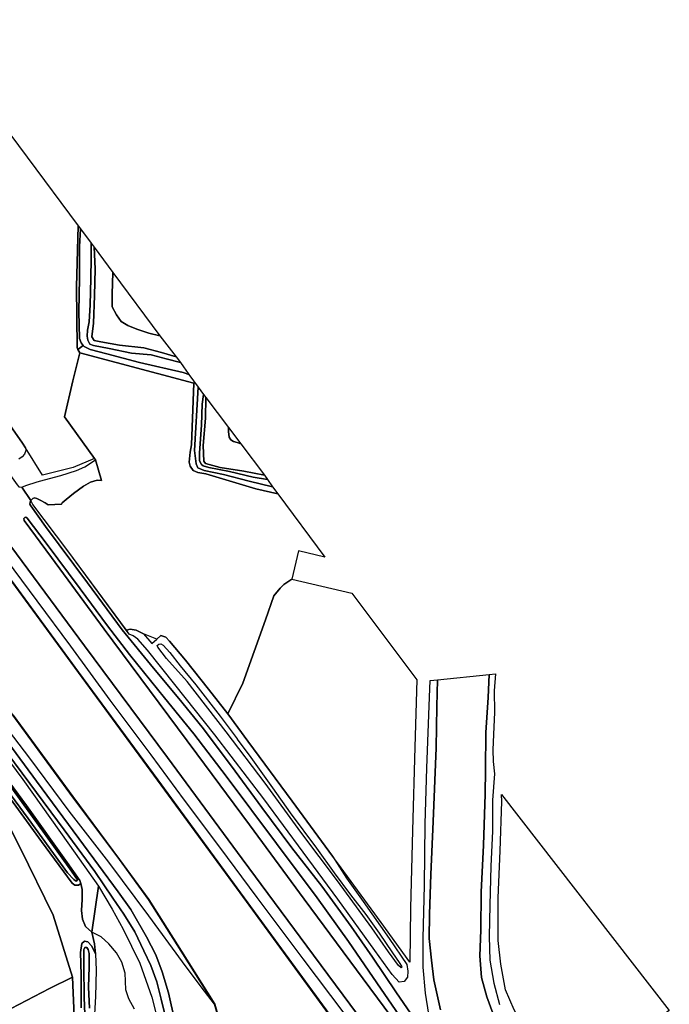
# Model space of a CAD drawing. Extents: x -26035517 to 31750492, y -9237385 to 8160032.
# Tile 247 of 256: x 31049458 to 31242381, y -8237283 to -7945099. Entities that reach past the tile are written whole.
import ezdxf

# ---------------------------------------------------------------- set-up
doc = ezdxf.new("R2010")
doc.units = 0
doc.layers.add('T-25', color=7, linetype='CONTINUOUS')

msp = doc.modelspace()

# ---------------------------------------------------------------- linework, layer by layer
at = {"layer": 'T-25', "color": 9}
for points in [[(31071707, -8075349, 14753), (31065334, -8077975, 14720), (31056218, -8080265, 15014), (31051181, -8072198, 14879), (31050267, -8070735, 14855), (31033964, -8047502, 14830), (31017411, -8024693, 14847), (30999046, -7999645, 15022), (30981520, -7975813, 15018), (31021284, -7945099, 14712), (31066806, -8006315, 14161), (31066310, -8024392, 14161), (31066501, -8042391, 14100), (31066768, -8042923, 14137), (31067304, -8043990, 14210), (31065292, -8052234, 14492), (31062783, -8062974, 14602), (31071707, -8075349, 14753)], [(31177070, -8288519, 15382), (31176990, -8288579, 14960), (31164581, -8271854, 14960), (31140408, -8239032, 14960), (31114952, -8204225, 14960), (31090366, -8170777, 14960), (31066877, -8138801, 14960), (31040816, -8103346, 14960), (31015582, -8069201, 14960), (30999857, -8047815, 14960), (30974430, -8013297, 14960), (30959456, -7992951, 14960), (30959536, -7992893, 15406), (30974510, -8013237, 15365), (30999937, -8047755, 15406), (31015662, -8069141, 15414), (31040896, -8103286, 15361), (31066957, -8138741, 15369), (31090446, -8170717, 15349), (31115032, -8204165, 15349), (31140488, -8238972, 15349), (31164661, -8271794, 15349), (31177070, -8288519, 15382)], [(31066806, -8006315, 14161), (31067492, -8007142, 13606), (31067175, -8012486, 13606), (31067177, -8021881, 13606), (31066992, -8031666, 13606), (31067204, -8039674, 13606), (31067763, -8041036, 13606), (31068346, -8041819, 13606), (31066768, -8042923, 14137), (31066501, -8042391, 14100), (31066310, -8024392, 14161), (31066806, -8006315, 14161)], [(31067492, -8007142, 13606), (31070682, -8011457, 13606), (31070721, -8015819, 13606), (31070627, -8021937, 13606), (31070398, -8029674, 13606), (31070049, -8034791, 13606), (31069642, -8037222, 13606), (31069511, -8039047, 13606), (31069721, -8040243, 13606), (31070333, -8041399, 13606), (31071394, -8041804, 13606), (31075993, -8042635, 13606), (31082619, -8044078, 13606), (31088457, -8044559, 13606), (31093002, -8045762, 13606), (31097206, -8046785, 13606), (31099695, -8050347, 13606), (31098028, -8049819, 13606), (31085046, -8046837, 13606), (31075350, -8044266, 13606), (31070414, -8042946, 13606), (31068565, -8042113, 13606), (31068346, -8041819, 13606), (31067763, -8041036, 13606), (31067204, -8039674, 13606), (31066992, -8031666, 13606), (31067177, -8021881, 13606), (31067175, -8012486, 13606), (31067492, -8007142, 13606)], [(31070682, -8011457, 13606), (31071574, -8012624, 14047), (31071909, -8019042, 14063), (31071687, -8027024, 14120), (31071403, -8035117, 14145), (31070877, -8039241, 14165), (31071586, -8040263, 14149), (31073544, -8040719, 14141), (31079139, -8041726, 14141), (31086333, -8042441, 14210), (31091548, -8043864, 14214), (31095936, -8045149, 14194), (31097206, -8046785, 13606), (31093002, -8045762, 13606), (31088457, -8044559, 13606), (31082619, -8044078, 13606), (31075993, -8042635, 13606), (31071394, -8041804, 13606), (31070333, -8041399, 13606), (31069721, -8040243, 13606), (31069511, -8039047, 13606), (31069642, -8037222, 13606), (31070049, -8034791, 13606), (31070398, -8029674, 13606), (31070627, -8021937, 13606), (31070721, -8015819, 13606), (31070682, -8011457, 13606)], [(31070682, -8011457, 13606), (31071574, -8012624, 14047), (31071909, -8019042, 14063), (31071687, -8027024, 14120), (31071403, -8035117, 14145), (31070877, -8039241, 14165), (31071586, -8040263, 14149), (31073544, -8040719, 14141), (31079139, -8041726, 14141), (31086333, -8042441, 14210), (31091548, -8043864, 14214), (31095936, -8045149, 14194), (31097206, -8046785, 13606), (31093002, -8045762, 13606), (31088457, -8044559, 13606), (31082619, -8044078, 13606), (31075993, -8042635, 13606), (31071394, -8041804, 13606), (31070333, -8041399, 13606), (31069721, -8040243, 13606), (31069511, -8039047, 13606), (31069642, -8037222, 13606), (31070049, -8034791, 13606), (31070398, -8029674, 13606), (31070627, -8021937, 13606), (31070721, -8015819, 13606), (31070682, -8011457, 13606)], [(31071574, -8012624, 14047), (31077085, -8020126, 14055), (31076933, -8026592, 14039), (31076918, -8030327, 14043), (31078164, -8032672, 14076), (31079576, -8034637, 14039), (31081550, -8035891, 14022), (31084286, -8036921, 14055), (31087820, -8038098, 14133), (31091123, -8038930, 14133), (31095936, -8045149, 14194), (31091548, -8043864, 14214), (31086333, -8042441, 14210), (31079139, -8041726, 14141), (31073544, -8040719, 14141), (31071586, -8040263, 14149), (31070877, -8039241, 14165), (31071403, -8035117, 14145), (31071687, -8027024, 14120), (31071909, -8019042, 14063), (31071574, -8012624, 14047)], [(31077085, -8020126, 14055), (31091123, -8038930, 14133), (31087820, -8038098, 14133), (31084286, -8036921, 14055), (31081550, -8035891, 14022), (31079576, -8034637, 14039), (31078164, -8032672, 14076), (31076918, -8030327, 14043), (31076933, -8026592, 14039), (31077085, -8020126, 14055)], [(31099695, -8050347, 13606), (31102437, -8054180, 13606), (31101397, -8072916, 13606), (31101821, -8076869, 13606), (31102353, -8078056, 13606), (31104231, -8078828, 13606), (31109991, -8080102, 13606), (31117595, -8082078, 13606), (31124492, -8083678, 13606), (31126133, -8085795, 14398), (31119584, -8084333, 14443), (31104702, -8079888, 14463), (31102400, -8079501, 14459), (31100935, -8078863, 14459), (31100070, -8077610, 14418), (31099776, -8076388, 14398), (31100108, -8073396, 14406), (31100492, -8071210, 14418), (31101130, -8052978, 14365), (31067304, -8043990, 14210), (31066768, -8042923, 14137), (31068346, -8041819, 13606), (31068565, -8042113, 13606), (31070414, -8042946, 13606), (31075350, -8044266, 13606), (31085046, -8046837, 13606), (31098028, -8049819, 13606), (31099695, -8050347, 13606)], [(31099695, -8050347, 13606), (31102437, -8054180, 13606), (31101397, -8072916, 13606), (31101821, -8076869, 13606), (31102353, -8078056, 13606), (31104231, -8078828, 13606), (31109991, -8080102, 13606), (31117595, -8082078, 13606), (31124492, -8083678, 13606), (31126133, -8085795, 14398), (31119584, -8084333, 14443), (31104702, -8079888, 14463), (31102400, -8079501, 14459), (31100935, -8078863, 14459), (31100070, -8077610, 14418), (31099776, -8076388, 14398), (31100108, -8073396, 14406), (31100492, -8071210, 14418), (31101130, -8052978, 14365), (31067304, -8043990, 14210), (31066768, -8042923, 14137), (31068346, -8041819, 13606), (31068565, -8042113, 13606), (31070414, -8042946, 13606), (31075350, -8044266, 13606), (31085046, -8046837, 13606), (31098028, -8049819, 13606), (31099695, -8050347, 13606)], [(31071707, -8075349, 14753), (31062783, -8062974, 14602), (31065292, -8052234, 14492), (31067304, -8043990, 14210), (31101130, -8052978, 14365), (31100492, -8071210, 14418), (31100108, -8073396, 14406), (31099776, -8076388, 14398), (31100070, -8077610, 14418), (31100935, -8078863, 14459), (31102400, -8079501, 14459), (31104702, -8079888, 14463), (31119584, -8084333, 14443), (31126133, -8085795, 14398), (31140066, -8104563, 14500), (31132215, -8102738, 14500), (31130262, -8111154, 14500), (31127934, -8112709, 14732), (31126848, -8113834, 14732), (31124967, -8116036, 14679), (31122414, -8123182, 14647), (31115694, -8141966, 14700), (31111253, -8151062, 14753), (31105528, -8143797, 14737), (31098671, -8135159, 14671), (31093912, -8129489, 14630), (31092812, -8128287, 14643), (31091370, -8127876, 14673), (31090151, -8128948, 14696), (31086196, -8127336, 14794), (31084080, -8126261, 14859), (31082226, -8125924, 14847), (31081164, -8126262, 14843), (31063722, -8102714, 15385), (31053324, -8088944, 15369), (31052772, -8087746, 15320), (31053411, -8087169, 15202), (31053832, -8086974, 15194), (31054545, -8087178, 15096), (31055587, -8087723, 14994), (31057066, -8088517, 14879), (31057903, -8089022, 14814), (31061905, -8088906, 14712), (31062072, -8088483, 14704), (31063269, -8087468, 14655), (31065475, -8085652, 14630), (31068377, -8083494, 14569), (31070442, -8082361, 14549), (31072421, -8081765, 14516), (31073754, -8081871, 14500), (31072004, -8075758, 14741), (31071707, -8075349, 14753)], [(31102437, -8054180, 13606), (31104090, -8056328, 13606), (31103692, -8059179, 13606), (31103437, -8065458, 13606), (31102853, -8073587, 13606), (31102870, -8076014, 13606), (31103439, -8077066, 13606), (31103920, -8077511, 13606), (31105650, -8078025, 13606), (31111781, -8079221, 13606), (31118811, -8080893, 13606), (31123005, -8081551, 13606), (31124492, -8083678, 13606), (31117595, -8082078, 13606), (31109991, -8080102, 13606), (31104231, -8078828, 13606), (31102353, -8078056, 13606), (31101821, -8076869, 13606), (31101397, -8072916, 13606), (31102437, -8054180, 13606)], [(31104090, -8056328, 13606), (31104778, -8057259, 14190), (31104616, -8063323, 14161), (31103931, -8071473, 14141), (31104130, -8076098, 14153), (31104621, -8076835, 14153), (31109015, -8078001, 14165), (31115979, -8079102, 14161), (31122146, -8080244, 14182), (31123005, -8081551, 13606), (31118811, -8080893, 13606), (31111781, -8079221, 13606), (31105650, -8078025, 13606), (31103920, -8077511, 13606), (31103439, -8077066, 13606), (31102870, -8076014, 13606), (31102853, -8073587, 13606), (31103437, -8065458, 13606), (31103692, -8059179, 13606), (31104090, -8056328, 13606)], [(31104090, -8056328, 13606), (31104778, -8057259, 14190), (31104616, -8063323, 14161), (31103931, -8071473, 14141), (31104130, -8076098, 14153), (31104621, -8076835, 14153), (31109015, -8078001, 14165), (31115979, -8079102, 14161), (31122146, -8080244, 14182), (31123005, -8081551, 13606), (31118811, -8080893, 13606), (31111781, -8079221, 13606), (31105650, -8078025, 13606), (31103920, -8077511, 13606), (31103439, -8077066, 13606), (31102870, -8076014, 13606), (31102853, -8073587, 13606), (31103437, -8065458, 13606), (31103692, -8059179, 13606), (31104090, -8056328, 13606)], [(31104778, -8057259, 14190), (31111496, -8066131, 14202), (31111484, -8067334, 14202), (31111707, -8068950, 14202), (31112200, -8069780, 14202), (31112945, -8070290, 14202), (31114053, -8070562, 14202), (31115129, -8070935, 14202), (31122146, -8080244, 14182), (31115979, -8079102, 14161), (31109015, -8078001, 14165), (31104621, -8076835, 14153), (31104130, -8076098, 14153), (31103931, -8071473, 14141), (31104616, -8063323, 14161), (31104778, -8057259, 14190)], [(31111496, -8066131, 14202), (31115129, -8070935, 14202), (31114053, -8070562, 14202), (31112945, -8070290, 14202), (31112200, -8069780, 14202), (31111707, -8068950, 14202), (31111484, -8067334, 14202), (31111496, -8066131, 14202)], [(31072004, -8075758, 14741), (31073754, -8081871, 14500), (31072421, -8081765, 14516), (31070442, -8082361, 14549), (31068377, -8083494, 14569), (31065475, -8085652, 14630), (31063269, -8087468, 14655), (31062072, -8088483, 14704), (31061905, -8088906, 14712), (31057903, -8089022, 14814), (31057066, -8088517, 14879), (31055587, -8087723, 14994), (31054545, -8087178, 15096), (31053832, -8086974, 15194), (31053411, -8087169, 15202), (31052772, -8087746, 15320), (31050057, -8083843, 15373), (31051295, -8083292, 15255), (31054620, -8082252, 15051), (31056848, -8081608, 14973), (31061640, -8080345, 14810), (31066340, -8078879, 14716), (31068808, -8077801, 14712), (31072004, -8075758, 14741)], [(31072893, -8202274, 15708), (31070929, -8215905, 14190), (31068958, -8214241, 14202), (31068128, -8211984, 14169), (31067832, -8209453, 14190), (31067968, -8206193, 14210), (31068001, -8203233, 14210), (31067613, -8201385, 14210), (31067354, -8200580, 14210), (31063552, -8195228, 14210), (31051469, -8178240, 14210), (31026876, -8144968, 14206), (31009878, -8122140, 14369), (30997890, -8105368, 14508), (30999866, -8103984, 15789), (31002678, -8107759, 15789), (31019834, -8130128, 15789), (31035345, -8150420, 15708), (31050356, -8170529, 15708), (31064217, -8190063, 15659), (31072893, -8202274, 15708)], [(31072893, -8202274, 15708), (31070929, -8215905, 14190), (31068958, -8214241, 14202), (31068128, -8211984, 14169), (31067832, -8209453, 14190), (31067968, -8206193, 14210), (31068001, -8203233, 14210), (31067613, -8201385, 14210), (31067354, -8200580, 14210), (31063552, -8195228, 14210), (31051469, -8178240, 14210), (31026876, -8144968, 14206), (31009878, -8122140, 14369), (30997890, -8105368, 14508), (30999866, -8103984, 15789), (31002678, -8107759, 15789), (31019834, -8130128, 15789), (31035345, -8150420, 15708), (31050356, -8170529, 15708), (31064217, -8190063, 15659), (31072893, -8202274, 15708)], [(31111253, -8151062, 14753), (31115694, -8141966, 14700), (31122414, -8123182, 14647), (31124967, -8116036, 14679), (31126848, -8113834, 14732), (31127934, -8112709, 14732), (31130262, -8111154, 14500), (31148055, -8115288, 14500), (31167360, -8140952, 14655), (31166763, -8160943, 14688), (31166076, -8185663, 14700), (31165538, -8208754, 14700), (31165326, -8224825, 14769), (31156818, -8212970, 14577), (31143867, -8195273, 14659), (31142403, -8193282, 14675), (31130399, -8176953, 14810), (31117245, -8159245, 14802), (31111253, -8151062, 14753)], [(31091370, -8127876, 14673), (31092812, -8128287, 14643), (31093912, -8129489, 14630), (31098671, -8135159, 14671), (31105528, -8143797, 14737), (31111253, -8151062, 14753), (31117245, -8159245, 14802), (31130399, -8176953, 14810), (31142403, -8193282, 14675), (31146489, -8199811, 14724), (31151461, -8206809, 14716), (31159224, -8217732, 14569), (31164465, -8225514, 14683), (31164766, -8227444, 14769), (31164617, -8229230, 14892), (31163662, -8230562, 15026), (31162182, -8230696, 15210), (31160104, -8228429, 15267), (31154967, -8221332, 15275), (31143956, -8206044, 15234), (31133642, -8192165, 15230), (31121990, -8176339, 15312), (31107442, -8157325, 15287), (31095516, -8142412, 15296), (31087434, -8132231, 15385), (31084541, -8128913, 15377), (31083196, -8127916, 15377), (31082018, -8127412, 15361), (31081164, -8126262, 14843), (31082226, -8125924, 14847), (31084080, -8126261, 14859), (31086196, -8127336, 14794), (31088704, -8130216, 14679), (31090151, -8128948, 14696), (31091370, -8127876, 14673)], [(31114021, -8158484, 13708), (31114081, -8158564, 13708), (31118100, -8164041, 13708), (31124558, -8173028, 13708), (31129750, -8180476, 13708), (31137632, -8190937, 13708), (31142889, -8198303, 13708), (31147674, -8204807, 13708), (31152292, -8210599, 13708), (31156192, -8216202, 13708), (31160149, -8221973, 13708), (31162171, -8224906, 13708), (31162879, -8225925, 13708), (31162992, -8226264, 13708), (31162755, -8226460, 13708), (31161928, -8225723, 13708), (31159021, -8221726, 13708), (31154031, -8214595, 13708), (31143809, -8200643, 13708), (31132910, -8186182, 13708), (31122326, -8171701, 13708), (31110735, -8156429, 13708), (31099206, -8141529, 13708), (31093053, -8134683, 13708), (31090469, -8131301, 13708), (31090283, -8130764, 13708), (31090751, -8130393, 13708), (31091351, -8130270, 13708), (31092068, -8130690, 13708), (31094091, -8132921, 13708), (31097120, -8136827, 13708), (31101817, -8142510, 13708), (31109037, -8151771, 13708), (31114021, -8158484, 13708)], [(31218068, -8257532, 14601), (31216230, -8256755, 14598), (31211232, -8253970, 14598), (31206437, -8251120, 14602), (31202523, -8248061, 14618), (31199344, -8244250, 14614), (31196289, -8238904, 14643), (31193766, -8233016, 14692), (31192312, -8225361, 14814), (31191602, -8218367, 14843), (31191592, -8205652, 14871), (31192191, -8191775, 14904), (31192609, -8177053, 14818), (31192522, -8175061, 14896), (31242381, -8239130, 14245), (31218068, -8257532, 14601)], [(31002339, -8231261, 14349), (31015950, -8213941, 14235), (31028019, -8197114, 14035), (31042767, -8177451, 14182), (31049614, -8190872, 14141), (31059407, -8210879, 14141), (31065170, -8229277, 14141), (31058272, -8232597, 13969), (31044659, -8239709, 14120), (31016751, -8253810, 14226), (31002339, -8231261, 14349)], [(31029988, -8274527, 14051), (31016751, -8253810, 14226), (31044659, -8239709, 14120), (31058272, -8232597, 13969), (31065170, -8229277, 14141), (31065894, -8247708, 14100), (31063729, -8248890, 14100), (31066162, -8253343, 14100), (31068058, -8252309, 14100), (31068497, -8254237, 14100), (31066154, -8255129, 14100), (31068223, -8260572, 14100), (31070563, -8259683, 14100), (31083817, -8274947, 13904), (31057151, -8275032, 14137), (31043285, -8275409, 14271), (31029988, -8274527, 14051)], [(31148536, -8310049, 14960), (31148456, -8310109, 15427), (31131722, -8287519, 15463), (31114888, -8264532, 15438), (31110587, -8248623, 15349), (31107313, -8237260, 15340), (31107397, -8237206, 14960), (31110683, -8248597, 14960), (31114980, -8264488, 14960), (31131802, -8287459, 14960), (31148536, -8310049, 14960)]]:
    msp.add_polyline3d(points, close=True, dxfattribs=at)
for points in [[(30974706, -7981071, 15418), (30987082, -7997696, 15410), (31004085, -8020659, 15369), (31014622, -8035039, 15300), (31024887, -8049161, 15320), (31034478, -8062962, 15369), (31042746, -8074891, 15410), (31047733, -8081771, 15410), (31048701, -8083141, 15389), (31049231, -8083701, 15377), (31050057, -8083843, 15373)], [(30963916, -7989421, 15781), (30980327, -8011598, 15773), (30999774, -8037857, 15761), (31018884, -8063663, 15724), (31045166, -8099085, 15757), (31068722, -8130904, 15806), (31093318, -8164048, 15720), (31115567, -8194067, 15720), (31136693, -8222667, 15695), (31160535, -8254848, 15704), (31175535, -8274970, 15650), (31182455, -8284409, 15656)], [(31110683, -8248597, 14960), (31107397, -8237206, 14960), (31097468, -8221487, 14960), (31087794, -8206159, 14960), (31079144, -8194295, 14960), (31065243, -8175629, 14960), (31047501, -8151440, 14960), (31032306, -8130899, 14960), (31025009, -8121000, 14960), (31002974, -8091110, 14960), (30978542, -8057966, 14960), (30956021, -8027514, 14960), (30941100, -8007130, 14960), (30959456, -7992951, 14960), (30974430, -8013297, 14960), (30999857, -8047815, 14960), (31015582, -8069201, 14960), (31040816, -8103346, 14960), (31066877, -8138801, 14960), (31090366, -8170777, 14960), (31114952, -8204225, 14960), (31140408, -8239032, 14960)], [(31177030, -8288549, 15382), (31164621, -8271824, 15349), (31140448, -8239002, 15349), (31114992, -8204195, 15349), (31090406, -8170747, 15349), (31066917, -8138771, 15369), (31040856, -8103316, 15361), (31015622, -8069171, 15414), (30999897, -8047785, 15406), (30974470, -8013267, 15365), (30959529, -7992967, 15406)], [(31177070, -8288519, 15382), (31164661, -8271794, 15349), (31140488, -8238972, 15349), (31115032, -8204165, 15349), (31090446, -8170717, 15349), (31066957, -8138741, 15369), (31040896, -8103286, 15361), (31015662, -8069141, 15414), (30999937, -8047755, 15406), (30974510, -8013237, 15365), (30959536, -7992893, 15406)], [(31148456, -8310109, 15427), (31131722, -8287519, 15463), (31114888, -8264532, 15438), (31110587, -8248623, 15349), (31107313, -8237260, 15340), (31097384, -8221541, 15398), (31087712, -8206215, 15402), (31079064, -8194355, 15406), (31065163, -8175689, 15381), (31047421, -8151500, 15361), (31032226, -8130959, 15434), (31024929, -8121060, 15434), (31002894, -8091170, 15438), (30978462, -8058026, 15430), (30955941, -8027574, 15451), (30941020, -8007188, 15442)], [(30941100, -8007214, 15442), (30955981, -8027544, 15451), (30978502, -8057996, 15430), (31002934, -8091140, 15438), (31024969, -8121030, 15434), (31032266, -8130929, 15434), (31047461, -8151470, 15361), (31065203, -8175659, 15381), (31079104, -8194325, 15406), (31087753, -8206187, 15402), (31097426, -8221514, 15398), (31107326, -8237186, 15340)], [(31095532, -8242242, 15859), (31093636, -8233848, 15928), (31091790, -8227670, 15903), (31089857, -8222590, 15871), (31087145, -8217218, 15867), (31082478, -8209169, 15903), (31078671, -8203910, 15891), (31067025, -8188120, 15785), (31054431, -8171095, 15871), (31042255, -8154656, 15830), (31029820, -8137824, 15850), (31017332, -8120592, 15875), (31004783, -8103839, 15903), (30992222, -8086687, 15969), (30980427, -8070658, 15993), (30967052, -8052482, 16005), (30953251, -8033906, 16083), (30940392, -8016485, 16079), (30936268, -8010835, 16083)], [(30934236, -8012294, 16067), (30940742, -8020974, 16026), (30950797, -8034586, 16005), (30959957, -8047131, 15981), (30970688, -8061688, 15952), (30985108, -8080941, 15936), (30997947, -8098571, 15916), (31016603, -8123455, 15903), (31028965, -8140259, 15801), (31052456, -8171805, 15781), (31062687, -8185542, 15769), (31071755, -8197882, 15785), (31077166, -8205744, 15793), (31080438, -8210506, 15830), (31083623, -8215783, 15846), (31086356, -8221419, 15810), (31088377, -8225795, 15826), (31090152, -8230572, 15822), (31091499, -8235768, 15826), (31093492, -8243734, 15810)], [(31091123, -8038930, 14133), (31087820, -8038098, 14133), (31084286, -8036921, 14055), (31081550, -8035891, 14022), (31079576, -8034637, 14039), (31078164, -8032672, 14076), (31076918, -8030327, 14043), (31076933, -8026592, 14039), (31077085, -8020126, 14055)], [(31066768, -8042923, 14137), (31068346, -8041819, 13606)], [(31033964, -8047502, 14830), (31050267, -8070735, 14855), (31051181, -8072198, 14879), (31051315, -8072901, 14843), (31050871, -8074062, 14802), (31050190, -8074783, 14790), (31049229, -8075486, 14781)], [(31115129, -8070935, 14202), (31114053, -8070562, 14202), (31112945, -8070290, 14202), (31112200, -8069780, 14202), (31111707, -8068950, 14202), (31111484, -8067334, 14202), (31111496, -8066131, 14202)], [(31050057, -8083843, 15373), (31051295, -8083292, 15255), (31054620, -8082252, 15051), (31056848, -8081608, 14973), (31061640, -8080345, 14810), (31066340, -8078879, 14716), (31068808, -8077801, 14712), (31072004, -8075758, 14741), (31073754, -8081871, 14500), (31072421, -8081765, 14516), (31070442, -8082361, 14549), (31068377, -8083494, 14569), (31065475, -8085652, 14630), (31063269, -8087468, 14655), (31062072, -8088483, 14704), (31061905, -8088906, 14712), (31057903, -8089022, 14814), (31057066, -8088517, 14879), (31055587, -8087723, 14994), (31054545, -8087178, 15096), (31053832, -8086974, 15194), (31053411, -8087169, 15202), (31052772, -8087746, 15320), (31050057, -8083843, 15373)], [(31071707, -8075349, 14753), (31072004, -8075758, 14741)], [(31049231, -8083701, 15377), (31050057, -8083843, 15373), (31052772, -8087746, 15320), (31052587, -8088229, 15381), (31052523, -8088854, 15402), (31052732, -8089395, 15418), (31057162, -8095479, 15402), (31069557, -8112249, 15393), (31079936, -8126141, 15389), (31089233, -8137540, 15406), (31096700, -8146519, 15398), (31103643, -8155068, 15398), (31112377, -8166651, 15336), (31121409, -8178857, 15385), (31130311, -8190865, 15300), (31139178, -8202265, 15304), (31147928, -8214220, 15320), (31154199, -8223293, 15340), (31161330, -8233856, 15304), (31168737, -8244619, 15304)], [(31192501, -8276978, 15411), (31190485, -8274320, 15414), (31187622, -8270544, 15419), (31185882, -8268250, 15422), (31177954, -8257377, 15316), (31168737, -8244619, 15304), (31161330, -8233856, 15304), (31154199, -8223293, 15340), (31147928, -8214220, 15320), (31139178, -8202265, 15304), (31130311, -8190865, 15300), (31121409, -8178857, 15385), (31112377, -8166651, 15336), (31103643, -8155068, 15398), (31096700, -8146519, 15398), (31089233, -8137540, 15406), (31079936, -8126141, 15389), (31069557, -8112249, 15393), (31057162, -8095479, 15402), (31052732, -8089395, 15418), (31052523, -8088854, 15402), (31052587, -8088229, 15381), (31052772, -8087746, 15320)], [(31053324, -8088944, 15369), (31052772, -8087746, 15320)], [(31161664, -8243473, 15557), (31147533, -8224422, 15602), (31133985, -8206068, 15585), (31117671, -8184037, 15581), (31102024, -8162929, 15581), (31087983, -8144025, 15634), (31074502, -8125967, 15646), (31058894, -8104733, 15589), (31050751, -8093722, 15589), (31050732, -8093113, 15577), (31051004, -8092804, 15573), (31051307, -8092711, 15573), (31051723, -8093043, 15573), (31057298, -8100457, 15561), (31067407, -8114006, 15536), (31075489, -8124935, 15508), (31082040, -8133513, 15463), (31092442, -8146320, 15500), (31101165, -8157069, 15475), (31110762, -8169592, 15398), (31125724, -8189576, 15381), (31137807, -8205723, 15296), (31147088, -8218661, 15393), (31157888, -8234390, 15426), (31167458, -8248336, 15340)], [(31167458, -8248336, 15340), (31157888, -8234390, 15426), (31147088, -8218661, 15393), (31137807, -8205723, 15296), (31125724, -8189576, 15381), (31110762, -8169592, 15398), (31101165, -8157069, 15475), (31092442, -8146320, 15500), (31082040, -8133513, 15463), (31075489, -8124935, 15508), (31067407, -8114006, 15536), (31057298, -8100457, 15561), (31051723, -8093043, 15573), (31051307, -8092711, 15573), (31051004, -8092804, 15573), (31050732, -8093113, 15577), (31050751, -8093722, 15589), (31058894, -8104733, 15589), (31074502, -8125967, 15646), (31087983, -8144025, 15634), (31102024, -8162929, 15581), (31117671, -8184037, 15581), (31133985, -8206068, 15585), (31147533, -8224422, 15602), (31161664, -8243473, 15557)], [(31038836, -8096466, 15675), (31054566, -8117556, 15679), (31064563, -8130975, 15663), (31076224, -8147073, 15724), (31088418, -8163207, 15704), (31098267, -8176694, 15691), (31108753, -8190696, 15663), (31119910, -8205584, 15638), (31133519, -8223835, 15614), (31145678, -8239939, 15528)], [(31160535, -8254848, 15704), (31136693, -8222667, 15695), (31115567, -8194067, 15720), (31093318, -8164048, 15720), (31068722, -8130904, 15806), (31045166, -8099085, 15757)], [(31140488, -8238972, 15349), (31115032, -8204165, 15349), (31090446, -8170717, 15349), (31066957, -8138741, 15369), (31040896, -8103286, 15361)], [(31082018, -8127412, 15361), (31063722, -8102714, 15385)], [(31093492, -8243734, 15810), (31091499, -8235768, 15826), (31090152, -8230572, 15822), (31088377, -8225795, 15826), (31086356, -8221419, 15810), (31083623, -8215783, 15846), (31080438, -8210506, 15830), (31077166, -8205744, 15793), (31071755, -8197882, 15785), (31062687, -8185542, 15769), (31052456, -8171805, 15781), (31028965, -8140259, 15801)], [(31174414, -8238911, 13480), (31173411, -8234489, 13480), (31172475, -8230016, 13480), (31171790, -8224187, 13480), (31171092, -8217795, 13480), (31171199, -8210547, 13480), (31171552, -8198808, 13480), (31172269, -8183033, 13480), (31173119, -8161170, 13480), (31173354, -8148931, 13480), (31173574, -8140973, 13480), (31188914, -8139368, 13480), (31188585, -8146272, 13480), (31187856, -8156638, 13480), (31187816, -8167698, 13480), (31187725, -8174877, 13480), (31187181, -8190062, 13480), (31186474, -8203967, 13480), (31186440, -8215307, 13480), (31186145, -8222873, 13480), (31186649, -8229305, 13480), (31188203, -8235029, 13480), (31189941, -8239917, 13480)], [(31189941, -8239917, 13480), (31188203, -8235029, 13480), (31186649, -8229305, 13480), (31186145, -8222873, 13480), (31186440, -8215307, 13480), (31186474, -8203967, 13480), (31187181, -8190062, 13480), (31187725, -8174877, 13480), (31187816, -8167698, 13480), (31187856, -8156638, 13480), (31188585, -8146272, 13480), (31188914, -8139368, 13480), (31190797, -8139261, 14798), (31190797, -8139261, 14798), (31190400, -8144291, 14843), (31190511, -8150559, 14839), (31190207, -8157211, 14879), (31189985, -8161738, 14802), (31190048, -8165233, 14785), (31190435, -8168875, 14863), (31189843, -8176712, 14945), (31189825, -8185885, 14945), (31189344, -8196326, 14887), (31189045, -8207829, 14871), (31188852, -8217192, 14855), (31189052, -8224229, 14887), (31190279, -8231052, 14875), (31191975, -8237364, 14822)], [(31170934, -8240162, 15194), (31169948, -8233941, 15030), (31169285, -8226216, 14777), (31169326, -8217634, 14545), (31169658, -8201988, 14618), (31169860, -8183770, 14732), (31170359, -8167178, 14810), (31171144, -8146177, 14737), (31171409, -8141242, 14777), (31173574, -8140973, 13480), (31173354, -8148931, 13480), (31173119, -8161170, 13480), (31172269, -8183033, 13480), (31171552, -8198808, 13480), (31171199, -8210547, 13480), (31171092, -8217795, 13480), (31171790, -8224187, 13480), (31172475, -8230016, 13480), (31173411, -8234489, 13480), (31174414, -8238911, 13480)], [(31026876, -8144968, 14206), (31051469, -8178240, 14210), (31063552, -8195228, 14210), (31067354, -8200580, 14210), (31067613, -8201385, 14210), (31066880, -8201932, 14210), (31065886, -8201907, 14194), (31065060, -8201305, 14178), (31055917, -8188937, 14169), (31041429, -8169109, 14149)], [(31026876, -8144968, 14206), (31051469, -8178240, 14210), (31063552, -8195228, 14210), (31067354, -8200580, 14210), (31067613, -8201385, 14210), (31066880, -8201932, 14210), (31065886, -8201907, 14194), (31065060, -8201305, 14178), (31055917, -8188937, 14169), (31041429, -8169109, 14149)], [(31047421, -8151500, 15361), (31065163, -8175689, 15381), (31079064, -8194355, 15406), (31087712, -8206215, 15402), (31097384, -8221541, 15398), (31107313, -8237260, 15340), (31107313, -8237260, 15340), (31103364, -8232135, 15381), (31097772, -8224688, 15495), (31087789, -8211011, 15593), (31075944, -8195111, 15655), (31064145, -8179974, 15691), (31052523, -8164242, 15704), (31038103, -8145586, 15671)], [(31047501, -8151440, 14960), (31065243, -8175629, 14960), (31079144, -8194295, 14960), (31087794, -8206159, 14960), (31097468, -8221487, 14960), (31107397, -8237206, 14960), (31107313, -8237260, 15340), (31107313, -8237260, 15340), (31097384, -8221541, 15398), (31087712, -8206215, 15402), (31079064, -8194355, 15406), (31065163, -8175689, 15381), (31047421, -8151500, 15361)], [(31042255, -8154656, 15830), (31054431, -8171095, 15871), (31067025, -8188120, 15785), (31078671, -8203910, 15891), (31082478, -8209169, 15903), (31087145, -8217218, 15867), (31089857, -8222590, 15871), (31091790, -8227670, 15903), (31093636, -8233848, 15928), (31095532, -8242242, 15859)], [(31037480, -8162680, 13753), (31051985, -8182160, 13753), (31063706, -8198305, 13753), (31065515, -8200286, 13753), (31066201, -8200702, 13753), (31066532, -8200571, 13753), (31066672, -8200379, 13753), (31064857, -8197794, 13753), (31054046, -8182695, 13753), (31040745, -8164582, 13753)], [(31037480, -8162680, 13753), (31051985, -8182160, 13753), (31063706, -8198305, 13753), (31065515, -8200286, 13753), (31066201, -8200702, 13753), (31066532, -8200571, 13753), (31066672, -8200379, 13753), (31064857, -8197794, 13753), (31054046, -8182695, 13753), (31040745, -8164582, 13753)], [(31040745, -8164582, 13753), (31054046, -8182695, 13753), (31064857, -8197794, 13753), (31066672, -8200379, 13753), (31066532, -8200571, 13753), (31066201, -8200702, 13753), (31065515, -8200286, 13753), (31063706, -8198305, 13753), (31051985, -8182160, 13753), (31037480, -8162680, 13753)], [(31041429, -8169109, 14149), (31055917, -8188937, 14169), (31065060, -8201305, 14178), (31065886, -8201907, 14194), (31066880, -8201932, 14210), (31067613, -8201385, 14210), (31068001, -8203233, 14210), (31067968, -8206193, 14210), (31067832, -8209453, 14190), (31068128, -8211984, 14169), (31068958, -8214241, 14202), (31070929, -8215905, 14190), (31071727, -8219324, 13904), (31071988, -8222351, 13855), (31070861, -8220032, 13912), (31069745, -8218781, 13945), (31068667, -8218573, 13965), (31067923, -8219247, 13982), (31067505, -8221899, 13982), (31067756, -8228493, 14059), (31067697, -8238338, 13978)], [(31218068, -8257532, 14601), (31216230, -8256755, 14598), (31211232, -8253970, 14598), (31206437, -8251120, 14602), (31202523, -8248061, 14618), (31199344, -8244250, 14614), (31196289, -8238904, 14643), (31193766, -8233016, 14692), (31192312, -8225361, 14814), (31191602, -8218367, 14843), (31191592, -8205652, 14871), (31192191, -8191775, 14904), (31192609, -8177053, 14818), (31192522, -8175061, 14896)], [(31065894, -8247708, 14100), (31065170, -8229277, 14141), (31059407, -8210879, 14141), (31049614, -8190872, 14141), (31042767, -8177451, 14182)], [(31071988, -8222351, 13855), (31071727, -8219324, 13904), (31070929, -8215905, 14190), (31072893, -8202274, 15708)], [(31083535, -8238730, 13847), (31081888, -8235660, 13937), (31081021, -8233035, 14043), (31080926, -8230409, 14047), (31080744, -8228061, 14031), (31079833, -8224825, 14031), (31078192, -8222010, 14035), (31075966, -8219359, 14059), (31073664, -8217239, 14059), (31070929, -8215905, 14190), (31072893, -8202274, 15708), (31076938, -8209065, 15704), (31080237, -8215027, 15683), (31085172, -8225073, 15602), (31088737, -8235141, 15634), (31091827, -8247546, 15679)], [(31067697, -8238338, 13978), (31067756, -8228493, 14059), (31067505, -8221899, 13982), (31067923, -8219247, 13982), (31068667, -8218573, 13965), (31069745, -8218781, 13945), (31070861, -8220032, 13912), (31071988, -8222351, 13855), (31072214, -8227133, 13871), (31071957, -8234979, 13810), (31071531, -8241962, 13786)], [(31067697, -8238338, 13978), (31067756, -8228493, 14059), (31067505, -8221899, 13982), (31067923, -8219247, 13982), (31068667, -8218573, 13965), (31069745, -8218781, 13945), (31070861, -8220032, 13912), (31071988, -8222351, 13855), (31072214, -8227133, 13871), (31071957, -8234979, 13810), (31071531, -8241962, 13786)], [(31070203, -8238471, 13239), (31069925, -8232150, 13239), (31070091, -8226197, 13239), (31070079, -8222190, 13239), (31069772, -8220981, 13239), (31069375, -8220407, 13239), (31068815, -8220444, 13239), (31068529, -8221041, 13239), (31068550, -8225917, 13239), (31068632, -8235277, 13239), (31068889, -8242647, 13239)], [(31070203, -8238471, 13239), (31069925, -8232150, 13239), (31070091, -8226197, 13239), (31070079, -8222190, 13239), (31069772, -8220981, 13239), (31069375, -8220407, 13239), (31068815, -8220444, 13239), (31068529, -8221041, 13239), (31068550, -8225917, 13239), (31068632, -8235277, 13239), (31068889, -8242647, 13239)], [(31068889, -8242647, 13239), (31068632, -8235277, 13239), (31068550, -8225917, 13239), (31068529, -8221041, 13239), (31068815, -8220444, 13239), (31069375, -8220407, 13239), (31069772, -8220981, 13239), (31070079, -8222190, 13239), (31070091, -8226197, 13239), (31069925, -8232150, 13239), (31070203, -8238471, 13239)], [(31107397, -8237206, 14960), (31107313, -8237260, 15340)]]:
    msp.add_polyline3d(points, dxfattribs=at)

doc.saveas('drawing.dxf')
